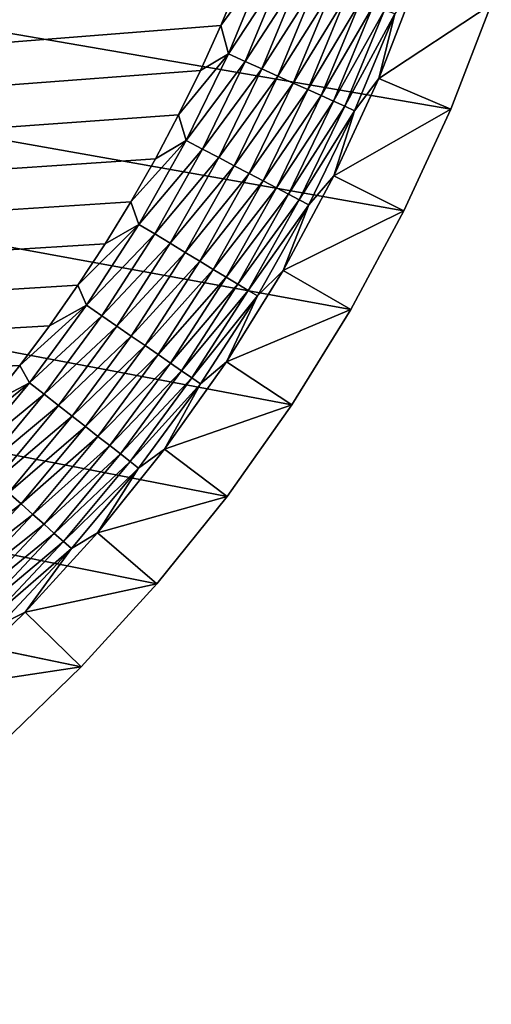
# Model space of a CAD drawing. Extents: x -255 to 255, y -598 to 598.
# Tile 143 of 201: x 240 to 252, y 153 to 180. Entities that reach past the tile are written whole.
import ezdxf

# ---------------------------------------------------------------- set-up
doc = ezdxf.new("R2010")
doc.units = 0
doc.header["$LTSCALE"] = 21.359881
for name, color, linetype in [('1', 7, 'CONTINUOUS'), ('2', 7, 'CONTINUOUS'), ('25', 7, 'CONTINUOUS'), ('44', 7, 'CONTINUOUS')]:
    doc.layers.add(name, color=color, linetype=linetype)

msp = doc.modelspace()

# ---------------------------------------------------------------- linework, layer by layer
at = {"layer": '1', "color": 7, "linetype": 'CONTINUOUS'}
for points in [[(238.995, 160.302), (-255, 264.3), (241.164, 162.405), (238.995, 160.302)], [(241.164, 162.405), (-255, 264.3), (243.199, 164.637), (241.164, 162.405)], [(243.199, 164.637), (-255, 264.3), (245.093, 166.991), (243.199, 164.637)], [(245.093, 166.991), (-255, 264.3), (246.838, 169.457), (245.093, 166.991)], [(246.838, 169.457), (-255, 264.3), (248.429, 172.025), (246.838, 169.457)], [(248.429, 172.025), (-255, 264.3), (249.858, 174.687), (248.429, 172.025)], [(249.858, 174.687), (-255, 264.3), (251.12, 177.431), (249.858, 174.687)], [(251.12, 177.431), (-255, 264.3), (252.212, 180.248), (251.12, 177.431)]]:
    msp.add_3dface(points, dxfattribs=at)
at = {"layer": '2', "color": 7, "linetype": 'CONTINUOUS'}
for points in [[(240.306, 221.511, 7), (239.505, 222.578, 7), (-85.935, 153.307, 7), (240.306, 221.511, 7)], [(241.073, 220.419, 7), (240.306, 221.511, 7), (-85.935, 153.307, 7), (241.073, 220.419, 7)], [(241.805, 219.304, 7), (241.073, 220.419, 7), (-85.935, 153.307, 7), (241.805, 219.304, 7)], [(242.502, 218.167, 7), (241.805, 219.304, 7), (-85.935, 153.307, 7), (242.502, 218.167, 7)], [(243.163, 217.008, 7), (242.502, 218.167, 7), (-85.935, 153.307, 7), (243.163, 217.008, 7)], [(243.787, 215.829, 7), (243.163, 217.008, 7), (-85.935, 153.307, 7), (243.787, 215.829, 7)], [(244.374, 214.631, 7), (243.787, 215.829, 7), (-85.935, 153.307, 7), (244.374, 214.631, 7)], [(244.923, 213.415, 7), (244.374, 214.631, 7), (-85.935, 153.307, 7), (244.923, 213.415, 7)], [(245.434, 212.183, 7), (244.923, 213.415, 7), (-85.935, 153.307, 7), (245.434, 212.183, 7)], [(245.905, 210.935, 7), (245.434, 212.183, 7), (-85.935, 153.307, 7), (245.905, 210.935, 7)], [(246.337, 209.673, 7), (245.905, 210.935, 7), (-85.935, 153.307, 7), (246.337, 209.673, 7)], [(246.73, 208.398, 7), (246.337, 209.673, 7), (-85.935, 153.307, 7), (246.73, 208.398, 7)], [(247.082, 207.111, 7), (246.73, 208.398, 7), (-85.935, 153.307, 7), (247.082, 207.111, 7)], [(247.393, 205.814, 7), (247.082, 207.111, 7), (-85.935, 153.307, 7), (247.393, 205.814, 7)], [(-83.158, 153.738, 7), (247.393, 205.814, 7), (-85.935, 153.307, 7), (-83.158, 153.738, 7)], [(247.664, 204.507, 7), (247.393, 205.814, 7), (-83.158, 153.738, 7), (247.664, 204.507, 7)], [(247.893, 203.193, 7), (247.664, 204.507, 7), (-83.158, 153.738, 7), (247.893, 203.193, 7)], [(248.081, 201.872, 7), (247.893, 203.193, 7), (-83.158, 153.738, 7), (248.081, 201.872, 7)], [(248.227, 200.546, 7), (248.081, 201.872, 7), (-83.158, 153.738, 7), (248.227, 200.546, 7)], [(248.332, 199.216, 7), (248.227, 200.546, 7), (-83.158, 153.738, 7), (248.332, 199.216, 7)], [(248.395, 197.884, 7), (248.332, 199.216, 7), (-83.158, 153.738, 7), (248.395, 197.884, 7)], [(248.416, 196.55, 7), (248.395, 197.884, 7), (-83.158, 153.738, 7), (248.416, 196.55, 7)], [(248.395, 195.216, 7), (248.416, 196.55, 7), (-83.158, 153.738, 7), (248.395, 195.216, 7)], [(248.332, 193.884, 7), (248.395, 195.216, 7), (-83.158, 153.738, 7), (248.332, 193.884, 7)], [(248.227, 192.554, 7), (248.332, 193.884, 7), (-83.158, 153.738, 7), (248.227, 192.554, 7)], [(248.081, 191.228, 7), (248.227, 192.554, 7), (-83.158, 153.738, 7), (248.081, 191.228, 7)], [(247.893, 189.907, 7), (248.081, 191.228, 7), (-83.158, 153.738, 7), (247.893, 189.907, 7)], [(247.664, 188.593, 7), (247.893, 189.907, 7), (-83.158, 153.738, 7), (247.664, 188.593, 7)], [(247.393, 187.286, 7), (247.664, 188.593, 7), (-83.158, 153.738, 7), (247.393, 187.286, 7)], [(247.082, 185.989, 7), (247.393, 187.286, 7), (-83.158, 153.738, 7), (247.082, 185.989, 7)], [(-83.158, 153.738, 7), (-80.359, 153.998, 7), (247.082, 185.989, 7), (-83.158, 153.738, 7)], [(246.73, 184.702, 7), (247.082, 185.989, 7), (-80.359, 153.998, 7), (246.73, 184.702, 7)], [(246.337, 183.427, 7), (246.73, 184.702, 7), (-80.359, 153.998, 7), (246.337, 183.427, 7)], [(245.905, 182.165, 7), (246.337, 183.427, 7), (-80.359, 153.998, 7), (245.905, 182.165, 7)], [(245.434, 180.917, 7), (245.905, 182.165, 7), (-80.359, 153.998, 7), (245.434, 180.917, 7)], [(244.923, 179.685, 7), (245.434, 180.917, 7), (-80.359, 153.998, 7), (244.923, 179.685, 7)], [(244.374, 178.469, 7), (244.923, 179.685, 7), (-80.359, 153.998, 7), (244.374, 178.469, 7)], [(243.787, 177.271, 7), (244.374, 178.469, 7), (-80.359, 153.998, 7), (243.787, 177.271, 7)], [(243.163, 176.092, 7), (243.787, 177.271, 7), (-80.359, 153.998, 7), (243.163, 176.092, 7)], [(242.502, 174.933, 7), (243.163, 176.092, 7), (-80.359, 153.998, 7), (242.502, 174.933, 7)], [(241.805, 173.796, 7), (242.502, 174.933, 7), (-80.359, 153.998, 7), (241.805, 173.796, 7)], [(241.073, 172.681, 7), (241.805, 173.796, 7), (-80.359, 153.998, 7), (241.073, 172.681, 7)], [(240.306, 171.589, 7), (241.073, 172.681, 7), (-80.359, 153.998, 7), (240.306, 171.589, 7)], [(239.505, 170.522, 7), (240.306, 171.589, 7), (-80.359, 153.998, 7), (239.505, 170.522, 7)], [(238.67, 169.481, 7), (239.505, 170.522, 7), (-80.359, 153.998, 7), (238.67, 169.481, 7)]]:
    msp.add_3dface(points, dxfattribs=at)
at = {"layer": '25', "color": 7, "linetype": 'CONTINUOUS'}
for points in [[(249.178, 178.253, 4.231), (252.212, 180.248), (250.222, 180.949, 4.231), (249.178, 178.253, 4.231)], [(251.12, 177.431), (252.212, 180.248), (249.178, 178.253, 4.231), (251.12, 177.431)], [(247.969, 175.627, 4.231), (251.12, 177.431), (249.178, 178.253, 4.231), (247.969, 175.627, 4.231)], [(249.858, 174.687), (251.12, 177.431), (247.969, 175.627, 4.231), (249.858, 174.687)], [(246.602, 173.08, 4.231), (249.858, 174.687), (247.969, 175.627, 4.231), (246.602, 173.08, 4.231)], [(248.429, 172.025), (249.858, 174.687), (246.602, 173.08, 4.231), (248.429, 172.025)], [(245.08, 170.622, 4.231), (248.429, 172.025), (246.602, 173.08, 4.231), (245.08, 170.622, 4.231)], [(246.838, 169.457), (248.429, 172.025), (245.08, 170.622, 4.231), (246.838, 169.457)], [(243.409, 168.262, 4.231), (246.838, 169.457), (245.08, 170.622, 4.231), (243.409, 168.262, 4.231)], [(245.093, 166.991), (246.838, 169.457), (243.409, 168.262, 4.231), (245.093, 166.991)], [(241.597, 166.01, 4.231), (245.093, 166.991), (243.409, 168.262, 4.231), (241.597, 166.01, 4.231)], [(243.199, 164.637), (245.093, 166.991), (241.597, 166.01, 4.231), (243.199, 164.637)], [(239.649, 163.873, 4.231), (243.199, 164.637), (241.597, 166.01, 4.231), (239.649, 163.873, 4.231)], [(241.164, 162.405), (243.199, 164.637), (239.649, 163.873, 4.231), (241.164, 162.405)], [(237.574, 161.861, 4.231), (241.164, 162.405), (239.649, 163.873, 4.231), (237.574, 161.861, 4.231)], [(238.995, 160.302), (241.164, 162.405), (237.574, 161.861, 4.231), (238.995, 160.302)]]:
    msp.add_3dface(points, dxfattribs=at)
at = {"layer": '44', "color": 7, "linetype": 'CONTINUOUS'}
for points in [[(245.434, 180.917, 7), (244.923, 179.685, 7), (246.122, 181.315, 6.975), (245.434, 180.917, 7)], [(246.122, 181.315, 6.975), (244.923, 179.685, 7), (245.129, 178.917, 6.975), (246.122, 181.315, 6.975)], [(246.122, 181.315, 6.975), (245.129, 178.917, 6.975), (246.588, 181.138, 6.9), (246.122, 181.315, 6.975)], [(246.588, 181.138, 6.9), (245.129, 178.917, 6.975), (245.584, 178.712, 6.9), (246.588, 181.138, 6.9)], [(246.588, 181.138, 6.9), (245.584, 178.712, 6.9), (247.045, 180.965, 6.774), (246.588, 181.138, 6.9)], [(247.045, 180.965, 6.774), (245.584, 178.712, 6.9), (246.029, 178.512, 6.774), (247.045, 180.965, 6.774)], [(247.045, 180.965, 6.774), (246.029, 178.512, 6.774), (247.487, 180.797, 6.601), (247.045, 180.965, 6.774)], [(249.178, 178.253, 4.231), (250.222, 180.949, 4.231), (249.609, 179.992, 4.67), (249.178, 178.253, 4.231)], [(247.487, 180.797, 6.601), (246.029, 178.512, 6.774), (246.46, 178.318, 6.601), (247.487, 180.797, 6.601)], [(247.487, 180.797, 6.601), (246.46, 178.318, 6.601), (247.911, 180.636, 6.38), (247.487, 180.797, 6.601)], [(247.911, 180.636, 6.38), (246.46, 178.318, 6.601), (246.874, 178.132, 6.38), (247.911, 180.636, 6.38)], [(247.911, 180.636, 6.38), (246.874, 178.132, 6.38), (248.312, 180.484, 6.115), (247.911, 180.636, 6.38)], [(248.312, 180.484, 6.115), (246.874, 178.132, 6.38), (247.265, 177.956, 6.115), (248.312, 180.484, 6.115)], [(248.312, 180.484, 6.115), (247.265, 177.956, 6.115), (248.686, 180.342, 5.808), (248.312, 180.484, 6.115)], [(248.686, 180.342, 5.808), (247.265, 177.956, 6.115), (247.629, 177.792, 5.808), (248.686, 180.342, 5.808)], [(248.686, 180.342, 5.808), (247.629, 177.792, 5.808), (249.029, 180.212, 5.463), (248.686, 180.342, 5.808)], [(249.029, 180.212, 5.463), (247.629, 177.792, 5.808), (247.964, 177.641, 5.463), (249.029, 180.212, 5.463)], [(249.029, 180.212, 5.463), (247.964, 177.641, 5.463), (249.338, 180.095, 5.082), (249.029, 180.212, 5.463)], [(249.338, 180.095, 5.082), (247.964, 177.641, 5.463), (248.265, 177.506, 5.082), (249.338, 180.095, 5.082)], [(249.338, 180.095, 5.082), (248.265, 177.506, 5.082), (249.609, 179.992, 4.67), (249.338, 180.095, 5.082)], [(249.609, 179.992, 4.67), (248.265, 177.506, 5.082), (248.53, 177.386, 4.67), (249.609, 179.992, 4.67)], [(249.178, 178.253, 4.231), (249.609, 179.992, 4.67), (248.53, 177.386, 4.67), (249.178, 178.253, 4.231)], [(244.923, 179.685, 7), (244.374, 178.469, 7), (245.129, 178.917, 6.975), (244.923, 179.685, 7)], [(244.374, 178.469, 7), (243.787, 177.271, 7), (245.129, 178.917, 6.975), (244.374, 178.469, 7)], [(245.129, 178.917, 6.975), (243.787, 177.271, 7), (243.993, 176.584, 6.975), (245.129, 178.917, 6.975)], [(245.129, 178.917, 6.975), (243.993, 176.584, 6.975), (245.584, 178.712, 6.9), (245.129, 178.917, 6.975)], [(245.584, 178.712, 6.9), (243.993, 176.584, 6.975), (244.434, 176.352, 6.9), (245.584, 178.712, 6.9)], [(245.584, 178.712, 6.9), (244.434, 176.352, 6.9), (246.029, 178.512, 6.774), (245.584, 178.712, 6.9)], [(246.029, 178.512, 6.774), (244.434, 176.352, 6.9), (244.867, 176.125, 6.774), (246.029, 178.512, 6.774)], [(246.029, 178.512, 6.774), (244.867, 176.125, 6.774), (246.46, 178.318, 6.601), (246.029, 178.512, 6.774)], [(246.46, 178.318, 6.601), (244.867, 176.125, 6.774), (245.286, 175.905, 6.601), (246.46, 178.318, 6.601)], [(246.46, 178.318, 6.601), (245.286, 175.905, 6.601), (246.874, 178.132, 6.38), (246.46, 178.318, 6.601)], [(246.874, 178.132, 6.38), (245.286, 175.905, 6.601), (245.687, 175.694, 6.38), (246.874, 178.132, 6.38)], [(246.874, 178.132, 6.38), (245.687, 175.694, 6.38), (247.265, 177.956, 6.115), (246.874, 178.132, 6.38)], [(247.969, 175.627, 4.231), (249.178, 178.253, 4.231), (248.53, 177.386, 4.67), (247.969, 175.627, 4.231)], [(247.265, 177.956, 6.115), (245.687, 175.694, 6.38), (246.066, 175.495, 6.115), (247.265, 177.956, 6.115)], [(247.265, 177.956, 6.115), (246.066, 175.495, 6.115), (247.629, 177.792, 5.808), (247.265, 177.956, 6.115)], [(247.629, 177.792, 5.808), (246.066, 175.495, 6.115), (246.421, 175.309, 5.808), (247.629, 177.792, 5.808)], [(247.629, 177.792, 5.808), (246.421, 175.309, 5.808), (247.964, 177.641, 5.463), (247.629, 177.792, 5.808)], [(247.964, 177.641, 5.463), (246.421, 175.309, 5.808), (246.745, 175.139, 5.463), (247.964, 177.641, 5.463)], [(247.964, 177.641, 5.463), (246.745, 175.139, 5.463), (248.265, 177.506, 5.082), (247.964, 177.641, 5.463)], [(248.265, 177.506, 5.082), (246.745, 175.139, 5.463), (247.038, 174.985, 5.082), (248.265, 177.506, 5.082)], [(248.265, 177.506, 5.082), (247.038, 174.985, 5.082), (248.53, 177.386, 4.67), (248.265, 177.506, 5.082)], [(243.787, 177.271, 7), (243.163, 176.092, 7), (243.993, 176.584, 6.975), (243.787, 177.271, 7)], [(248.53, 177.386, 4.67), (247.038, 174.985, 5.082), (247.295, 174.85, 4.67), (248.53, 177.386, 4.67)], [(247.969, 175.627, 4.231), (248.53, 177.386, 4.67), (247.295, 174.85, 4.67), (247.969, 175.627, 4.231)], [(243.163, 176.092, 7), (242.502, 174.933, 7), (243.993, 176.584, 6.975), (243.163, 176.092, 7)], [(243.993, 176.584, 6.975), (242.502, 174.933, 7), (242.718, 174.323, 6.975), (243.993, 176.584, 6.975)], [(243.993, 176.584, 6.975), (242.718, 174.323, 6.975), (244.434, 176.352, 6.9), (243.993, 176.584, 6.975)], [(244.434, 176.352, 6.9), (242.718, 174.323, 6.975), (243.144, 174.065, 6.9), (244.434, 176.352, 6.9)], [(244.434, 176.352, 6.9), (243.144, 174.065, 6.9), (244.867, 176.125, 6.774), (244.434, 176.352, 6.9)], [(244.867, 176.125, 6.774), (243.144, 174.065, 6.9), (243.562, 173.813, 6.774), (244.867, 176.125, 6.774)], [(244.867, 176.125, 6.774), (243.562, 173.813, 6.774), (245.286, 175.905, 6.601), (244.867, 176.125, 6.774)], [(245.286, 175.905, 6.601), (243.562, 173.813, 6.774), (243.967, 173.568, 6.601), (245.286, 175.905, 6.601)], [(245.286, 175.905, 6.601), (243.967, 173.568, 6.601), (245.687, 175.694, 6.38), (245.286, 175.905, 6.601)], [(245.687, 175.694, 6.38), (243.967, 173.568, 6.601), (244.355, 173.333, 6.38), (245.687, 175.694, 6.38)], [(245.687, 175.694, 6.38), (244.355, 173.333, 6.38), (246.066, 175.495, 6.115), (245.687, 175.694, 6.38)], [(246.066, 175.495, 6.115), (244.355, 173.333, 6.38), (244.722, 173.111, 6.115), (246.066, 175.495, 6.115)], [(246.066, 175.495, 6.115), (244.722, 173.111, 6.115), (246.421, 175.309, 5.808), (246.066, 175.495, 6.115)], [(246.602, 173.08, 4.231), (247.969, 175.627, 4.231), (247.295, 174.85, 4.67), (246.602, 173.08, 4.231)], [(246.421, 175.309, 5.808), (244.722, 173.111, 6.115), (245.064, 172.905, 5.808), (246.421, 175.309, 5.808)], [(246.421, 175.309, 5.808), (245.064, 172.905, 5.808), (246.745, 175.139, 5.463), (246.421, 175.309, 5.808)], [(246.745, 175.139, 5.463), (245.064, 172.905, 5.808), (245.378, 172.715, 5.463), (246.745, 175.139, 5.463)], [(246.745, 175.139, 5.463), (245.378, 172.715, 5.463), (247.038, 174.985, 5.082), (246.745, 175.139, 5.463)], [(242.502, 174.933, 7), (241.805, 173.796, 7), (242.718, 174.323, 6.975), (242.502, 174.933, 7)], [(247.038, 174.985, 5.082), (245.378, 172.715, 5.463), (245.661, 172.544, 5.082), (247.038, 174.985, 5.082)], [(247.038, 174.985, 5.082), (245.661, 172.544, 5.082), (247.295, 174.85, 4.67), (247.038, 174.985, 5.082)], [(247.295, 174.85, 4.67), (245.661, 172.544, 5.082), (245.909, 172.394, 4.67), (247.295, 174.85, 4.67)], [(246.602, 173.08, 4.231), (247.295, 174.85, 4.67), (245.909, 172.394, 4.67), (246.602, 173.08, 4.231)], [(241.805, 173.796, 7), (241.073, 172.681, 7), (242.718, 174.323, 6.975), (241.805, 173.796, 7)], [(242.718, 174.323, 6.975), (241.073, 172.681, 7), (241.309, 172.144, 6.975), (242.718, 174.323, 6.975)], [(242.718, 174.323, 6.975), (241.309, 172.144, 6.975), (243.144, 174.065, 6.9), (242.718, 174.323, 6.975)], [(243.144, 174.065, 6.9), (241.309, 172.144, 6.975), (241.719, 171.86, 6.9), (243.144, 174.065, 6.9)], [(243.144, 174.065, 6.9), (241.719, 171.86, 6.9), (243.562, 173.813, 6.774), (243.144, 174.065, 6.9)], [(243.562, 173.813, 6.774), (241.719, 171.86, 6.9), (242.121, 171.583, 6.774), (243.562, 173.813, 6.774)], [(243.562, 173.813, 6.774), (242.121, 171.583, 6.774), (243.967, 173.568, 6.601), (243.562, 173.813, 6.774)], [(243.967, 173.568, 6.601), (242.121, 171.583, 6.774), (242.51, 171.314, 6.601), (243.967, 173.568, 6.601)], [(243.967, 173.568, 6.601), (242.51, 171.314, 6.601), (244.355, 173.333, 6.38), (243.967, 173.568, 6.601)], [(244.355, 173.333, 6.38), (242.51, 171.314, 6.601), (242.883, 171.057, 6.38), (244.355, 173.333, 6.38)], [(244.355, 173.333, 6.38), (242.883, 171.057, 6.38), (244.722, 173.111, 6.115), (244.355, 173.333, 6.38)], [(244.722, 173.111, 6.115), (242.883, 171.057, 6.38), (243.236, 170.813, 6.115), (244.722, 173.111, 6.115)], [(244.722, 173.111, 6.115), (243.236, 170.813, 6.115), (245.064, 172.905, 5.808), (244.722, 173.111, 6.115)], [(245.08, 170.622, 4.231), (246.602, 173.08, 4.231), (245.909, 172.394, 4.67), (245.08, 170.622, 4.231)], [(245.064, 172.905, 5.808), (243.236, 170.813, 6.115), (243.565, 170.586, 5.808), (245.064, 172.905, 5.808)], [(245.064, 172.905, 5.808), (243.565, 170.586, 5.808), (245.378, 172.715, 5.463), (245.064, 172.905, 5.808)], [(241.073, 172.681, 7), (240.306, 171.589, 7), (241.309, 172.144, 6.975), (241.073, 172.681, 7)], [(245.378, 172.715, 5.463), (243.565, 170.586, 5.808), (243.867, 170.378, 5.463), (245.378, 172.715, 5.463)], [(245.378, 172.715, 5.463), (243.867, 170.378, 5.463), (245.661, 172.544, 5.082), (245.378, 172.715, 5.463)], [(245.661, 172.544, 5.082), (243.867, 170.378, 5.463), (244.139, 170.19, 5.082), (245.661, 172.544, 5.082)], [(245.661, 172.544, 5.082), (244.139, 170.19, 5.082), (245.909, 172.394, 4.67), (245.661, 172.544, 5.082)], [(245.909, 172.394, 4.67), (244.139, 170.19, 5.082), (244.378, 170.025, 4.67), (245.909, 172.394, 4.67)], [(245.08, 170.622, 4.231), (245.909, 172.394, 4.67), (244.378, 170.025, 4.67), (245.08, 170.622, 4.231)], [(240.306, 171.589, 7), (239.505, 170.522, 7), (241.309, 172.144, 6.975), (240.306, 171.589, 7)], [(241.309, 172.144, 6.975), (239.505, 170.522, 7), (239.771, 170.053, 6.975), (241.309, 172.144, 6.975)], [(241.309, 172.144, 6.975), (239.771, 170.053, 6.975), (241.719, 171.86, 6.9), (241.309, 172.144, 6.975)], [(241.719, 171.86, 6.9), (239.771, 170.053, 6.975), (240.163, 169.746, 6.9), (241.719, 171.86, 6.9)], [(241.719, 171.86, 6.9), (240.163, 169.746, 6.9), (242.121, 171.583, 6.774), (241.719, 171.86, 6.9)], [(242.121, 171.583, 6.774), (240.163, 169.746, 6.9), (240.547, 169.445, 6.774), (242.121, 171.583, 6.774)], [(242.121, 171.583, 6.774), (240.547, 169.445, 6.774), (242.51, 171.314, 6.601), (242.121, 171.583, 6.774)], [(242.51, 171.314, 6.601), (240.547, 169.445, 6.774), (240.92, 169.153, 6.601), (242.51, 171.314, 6.601)], [(242.51, 171.314, 6.601), (240.92, 169.153, 6.601), (242.883, 171.057, 6.38), (242.51, 171.314, 6.601)], [(242.883, 171.057, 6.38), (240.92, 169.153, 6.601), (241.277, 168.873, 6.38), (242.883, 171.057, 6.38)], [(242.883, 171.057, 6.38), (241.277, 168.873, 6.38), (243.236, 170.813, 6.115), (242.883, 171.057, 6.38)], [(243.236, 170.813, 6.115), (241.277, 168.873, 6.38), (241.614, 168.609, 6.115), (243.236, 170.813, 6.115)], [(243.236, 170.813, 6.115), (241.614, 168.609, 6.115), (243.565, 170.586, 5.808), (243.236, 170.813, 6.115)], [(243.409, 168.262, 4.231), (245.08, 170.622, 4.231), (244.378, 170.025, 4.67), (243.409, 168.262, 4.231)], [(239.505, 170.522, 7), (238.67, 169.481, 7), (239.771, 170.053, 6.975), (239.505, 170.522, 7)], [(243.565, 170.586, 5.808), (241.614, 168.609, 6.115), (241.929, 168.362, 5.808), (243.565, 170.586, 5.808)], [(243.565, 170.586, 5.808), (241.929, 168.362, 5.808), (243.867, 170.378, 5.463), (243.565, 170.586, 5.808)], [(243.867, 170.378, 5.463), (241.929, 168.362, 5.808), (242.218, 168.136, 5.463), (243.867, 170.378, 5.463)], [(243.867, 170.378, 5.463), (242.218, 168.136, 5.463), (244.139, 170.19, 5.082), (243.867, 170.378, 5.463)], [(244.139, 170.19, 5.082), (242.218, 168.136, 5.463), (242.478, 167.932, 5.082), (244.139, 170.19, 5.082)], [(244.139, 170.19, 5.082), (242.478, 167.932, 5.082), (244.378, 170.025, 4.67), (244.139, 170.19, 5.082)], [(238.67, 169.481, 7), (237.804, 168.467, 7), (239.771, 170.053, 6.975), (238.67, 169.481, 7)], [(239.771, 170.053, 6.975), (237.804, 168.467, 7), (238.109, 168.059, 6.975), (239.771, 170.053, 6.975)], [(239.771, 170.053, 6.975), (238.109, 168.059, 6.975), (240.163, 169.746, 6.9), (239.771, 170.053, 6.975)], [(244.378, 170.025, 4.67), (242.478, 167.932, 5.082), (242.706, 167.753, 4.67), (244.378, 170.025, 4.67)], [(243.409, 168.262, 4.231), (244.378, 170.025, 4.67), (242.706, 167.753, 4.67), (243.409, 168.262, 4.231)], [(240.163, 169.746, 6.9), (238.109, 168.059, 6.975), (238.482, 167.729, 6.9), (240.163, 169.746, 6.9)], [(240.163, 169.746, 6.9), (238.482, 167.729, 6.9), (240.547, 169.445, 6.774), (240.163, 169.746, 6.9)], [(240.547, 169.445, 6.774), (238.482, 167.729, 6.9), (238.848, 167.405, 6.774), (240.547, 169.445, 6.774)], [(240.547, 169.445, 6.774), (238.848, 167.405, 6.774), (240.92, 169.153, 6.601), (240.547, 169.445, 6.774)], [(240.92, 169.153, 6.601), (238.848, 167.405, 6.774), (239.202, 167.091, 6.601), (240.92, 169.153, 6.601)], [(240.92, 169.153, 6.601), (239.202, 167.091, 6.601), (241.277, 168.873, 6.38), (240.92, 169.153, 6.601)], [(241.277, 168.873, 6.38), (239.202, 167.091, 6.601), (239.541, 166.791, 6.38), (241.277, 168.873, 6.38)], [(241.277, 168.873, 6.38), (239.541, 166.791, 6.38), (241.614, 168.609, 6.115), (241.277, 168.873, 6.38)], [(241.614, 168.609, 6.115), (239.541, 166.791, 6.38), (239.862, 166.507, 6.115), (241.614, 168.609, 6.115)], [(241.614, 168.609, 6.115), (239.862, 166.507, 6.115), (241.929, 168.362, 5.808), (241.614, 168.609, 6.115)], [(241.929, 168.362, 5.808), (239.862, 166.507, 6.115), (240.161, 166.241, 5.808), (241.929, 168.362, 5.808)], [(241.929, 168.362, 5.808), (240.161, 166.241, 5.808), (242.218, 168.136, 5.463), (241.929, 168.362, 5.808)], [(241.597, 166.01, 4.231), (243.409, 168.262, 4.231), (242.706, 167.753, 4.67), (241.597, 166.01, 4.231)], [(242.218, 168.136, 5.463), (240.161, 166.241, 5.808), (240.436, 165.998, 5.463), (242.218, 168.136, 5.463)], [(242.218, 168.136, 5.463), (240.436, 165.998, 5.463), (242.478, 167.932, 5.082), (242.218, 168.136, 5.463)], [(242.478, 167.932, 5.082), (240.436, 165.998, 5.463), (240.683, 165.779, 5.082), (242.478, 167.932, 5.082)], [(242.478, 167.932, 5.082), (240.683, 165.779, 5.082), (242.706, 167.753, 4.67), (242.478, 167.932, 5.082)], [(242.706, 167.753, 4.67), (240.683, 165.779, 5.082), (240.901, 165.587, 4.67), (242.706, 167.753, 4.67)], [(241.597, 166.01, 4.231), (242.706, 167.753, 4.67), (240.901, 165.587, 4.67), (241.597, 166.01, 4.231)], [(239.202, 167.091, 6.601), (237.363, 165.137, 6.601), (239.541, 166.791, 6.38), (239.202, 167.091, 6.601)], [(239.541, 166.791, 6.38), (237.363, 165.137, 6.601), (237.683, 164.817, 6.38), (239.541, 166.791, 6.38)], [(239.541, 166.791, 6.38), (237.683, 164.817, 6.38), (239.862, 166.507, 6.115), (239.541, 166.791, 6.38)], [(239.862, 166.507, 6.115), (237.683, 164.817, 6.38), (237.986, 164.514, 6.115), (239.862, 166.507, 6.115)], [(239.862, 166.507, 6.115), (237.986, 164.514, 6.115), (240.161, 166.241, 5.808), (239.862, 166.507, 6.115)], [(240.161, 166.241, 5.808), (237.986, 164.514, 6.115), (238.269, 164.231, 5.808), (240.161, 166.241, 5.808)], [(240.161, 166.241, 5.808), (238.269, 164.231, 5.808), (240.436, 165.998, 5.463), (240.161, 166.241, 5.808)], [(240.436, 165.998, 5.463), (238.269, 164.231, 5.808), (238.528, 163.972, 5.463), (240.436, 165.998, 5.463)], [(240.436, 165.998, 5.463), (238.528, 163.972, 5.463), (240.683, 165.779, 5.082), (240.436, 165.998, 5.463)], [(239.649, 163.873, 4.231), (241.597, 166.01, 4.231), (240.901, 165.587, 4.67), (239.649, 163.873, 4.231)], [(240.683, 165.779, 5.082), (238.528, 163.972, 5.463), (238.762, 163.738, 5.082), (240.683, 165.779, 5.082)], [(240.683, 165.779, 5.082), (238.762, 163.738, 5.082), (240.901, 165.587, 4.67), (240.683, 165.779, 5.082)], [(240.901, 165.587, 4.67), (238.762, 163.738, 5.082), (238.967, 163.533, 4.67), (240.901, 165.587, 4.67)], [(239.649, 163.873, 4.231), (240.901, 165.587, 4.67), (238.967, 163.533, 4.67), (239.649, 163.873, 4.231)], [(237.574, 161.861, 4.231), (239.649, 163.873, 4.231), (238.967, 163.533, 4.67), (237.574, 161.861, 4.231)]]:
    msp.add_3dface(points, dxfattribs=at)

doc.saveas('drawing.dxf')
